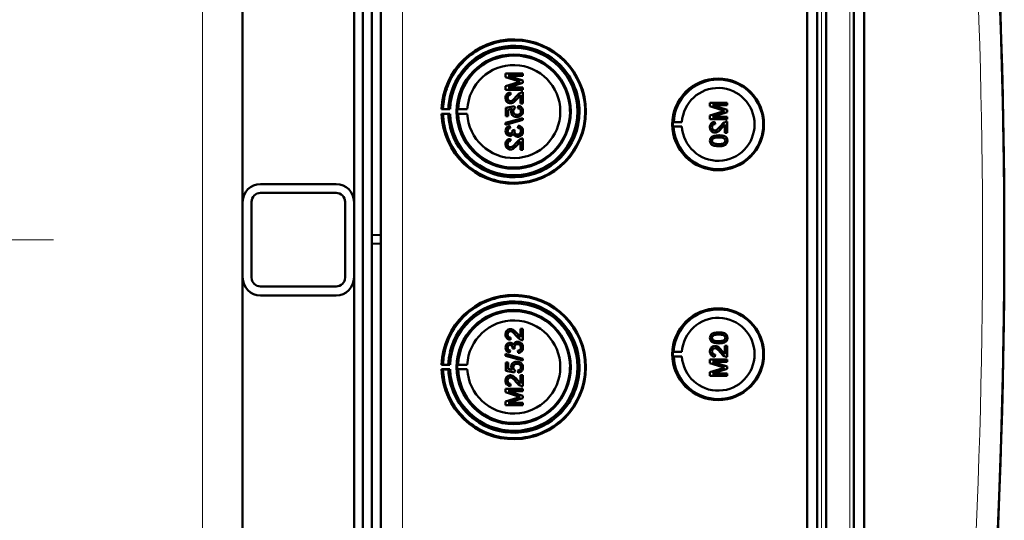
# Model space of a CAD drawing. Extents: x -1976 to 2357, y -1877 to 748.
# Tile 32 of 61: x 547 to 768, y -1452 to -1340. Entities that reach past the tile are written whole.
import ezdxf

# ---------------------------------------------------------------- set-up
doc = ezdxf.new("R2010")
doc.units = 0
doc.linetypes.add('DASHDOT', pattern=[18.5, 12, -3, 0.5, -3])

msp = doc.modelspace()

# ---------------------------------------------------------------- linework, layer by layer
at = {"color": 7, "lineweight": 50}
for p, q in [((627.57, -1562.72), (627.57, -1215.23)), ((723.27, -1562.99), (723.27, -1214.96)), ((725.57, -1214.94), (725.57, -1563)), ((727.57, -1214.94), (727.57, -1563)), ((733.81, -1563), (733.81, -1214.94)), ((736.1, -1562.98), (736.1, -1214.97)), ((727.56, -1229.94), (727.56, -1542.74)), ((625.57, -1242.29), (625.57, -1388.04)), ((621.57, -1380.57), (621.57, -1250.57)), ((596.57, -1380.51), (596.57, -1260.57)), ((623.57, -1512.16), (623.57, -1265.78)), ((659.45, -1351.73), (655.59, -1351.73)), ((655.59, -1352.55), (655.59, -1351.73)), ((655.59, -1352.55), (658.3, -1353.41)), ((659.45, -1353.3), (656.19, -1352.27)), ((659.45, -1353.3), (656.19, -1352.27)), ((656.19, -1352.27), (659.45, -1352.27)), ((659.45, -1351.73), (659.45, -1351.73)), ((659.45, -1351.73), (659.45, -1352.27)), ((659.45, -1351.73), (659.45, -1352.27)), ((659.45, -1352.27), (659.45, -1352.27)), ((658.25, -1353.77), (655.59, -1354.63)), ((655.59, -1355.44), (655.59, -1354.63)), ((656.19, -1354.89), (659.45, -1353.86)), ((656.19, -1354.89), (659.45, -1353.86)), ((659.45, -1354.89), (656.19, -1354.89)), ((659.45, -1353.3), (659.45, -1353.3)), ((659.45, -1353.3), (659.45, -1353.86)), ((659.45, -1353.3), (659.45, -1353.86)), ((659.45, -1353.86), (659.45, -1353.86)), ((659.45, -1354.89), (659.45, -1354.89)), ((659.45, -1354.89), (659.45, -1355.44)), ((659.45, -1354.89), (659.45, -1355.44)), ((655.59, -1355.44), (659.45, -1355.44)), ((656.68, -1356.03), (656.69, -1356.03)), ((656.73, -1356.52), (656.68, -1356.03)), ((656.74, -1356.52), (656.69, -1356.03)), ((656.73, -1356.52), (656.74, -1356.52)), ((658.25, -1357.38), (658.95, -1356.62)), ((658.95, -1358.5), (658.95, -1356.61)), ((659.45, -1355.44), (659.45, -1355.44)), ((659.45, -1355.98), (659.45, -1355.98)), ((659.45, -1355.98), (659.45, -1358.5)), ((659.45, -1355.98), (659.45, -1358.5)), ((657.62, -1359.09), (655.64, -1359.49)), ((656.04, -1357.25), (656.05, -1357.25)), ((656.66, -1358.45), (656.67, -1358.45)), ((657.62, -1359.09), (657.63, -1359.09)), ((657.67, -1359.58), (657.62, -1359.09)), ((657.68, -1359.58), (657.63, -1359.09)), ((658.24, -1357.38), (658.25, -1357.38)), ((658.41, -1359.04), (658.36, -1359.54)), ((658.41, -1359.04), (658.42, -1359.04)), ((658.95, -1358.5), (659.45, -1358.5)), ((659.45, -1358.5), (659.45, -1358.5)), ((705.34, -1358.31), (701.48, -1358.31)), ((701.48, -1359.13), (701.48, -1358.31)), ((701.48, -1359.13), (704.19, -1359.99)), ((705.34, -1359.88), (702.08, -1358.85)), ((705.34, -1359.88), (702.08, -1358.85)), ((702.08, -1358.85), (705.34, -1358.85)), ((705.34, -1358.31), (705.34, -1358.31)), ((705.34, -1358.31), (705.34, -1358.85)), ((705.34, -1358.31), (705.34, -1358.85)), ((705.34, -1358.85), (705.34, -1358.85)), ((641.54, -1359.75), (641.24, -1359.8)), ((641.24, -1359.8), (643.12, -1359.8)), ((641.54, -1360.85), (641.24, -1360.8)), ((641.24, -1360.8), (643.12, -1360.8)), ((642.74, -1359.77), (641.54, -1359.75)), ((642.74, -1360.83), (641.54, -1360.85)), ((643.12, -1359.8), (642.74, -1359.77)), ((643.12, -1360.8), (642.74, -1360.83)), ((644.94, -1359.77), (644.73, -1359.8)), ((644.73, -1359.8), (647.01, -1359.8)), ((644.94, -1360.83), (644.73, -1360.8)), ((644.73, -1360.8), (647.01, -1360.8)), ((647.01, -1359.8), (644.94, -1359.77)), ((647.01, -1360.8), (644.94, -1360.83)), ((655.64, -1361.31), (655.64, -1359.49)), ((655.64, -1361.31), (656.14, -1361.31)), ((656.14, -1359.89), (657.14, -1359.69)), ((656.14, -1359.89), (656.15, -1359.89)), ((656.14, -1359.89), (656.14, -1361.31)), ((656.14, -1361.31), (656.15, -1361.31)), ((656.15, -1359.89), (657.14, -1359.69)), ((656.15, -1359.89), (656.15, -1361.31)), ((657.32, -1360.24), (657.33, -1360.24)), ((657.67, -1359.58), (657.68, -1359.58)), ((658.12, -1361.51), (658.13, -1361.51)), ((659.03, -1361.22), (659.04, -1361.22)), ((659.49, -1360.24), (659.5, -1360.24)), ((704.14, -1360.35), (701.48, -1361.21)), ((701.48, -1362.02), (701.48, -1361.21)), ((702.08, -1361.47), (705.34, -1360.44)), ((702.08, -1361.47), (705.34, -1360.44)), ((705.34, -1361.47), (702.08, -1361.47)), ((705.34, -1359.88), (705.34, -1359.88)), ((705.34, -1359.88), (705.34, -1360.44)), ((705.34, -1359.88), (705.34, -1360.44)), ((705.34, -1360.44), (705.34, -1360.44)), ((705.34, -1361.47), (705.34, -1361.47)), ((705.34, -1361.47), (705.34, -1362.02)), ((705.34, -1361.47), (705.34, -1362.02)), ((659.45, -1361.76), (655.59, -1362.84)), ((655.59, -1363.25), (659.45, -1362.17)), ((655.59, -1363.25), (655.59, -1362.84)), ((655.59, -1363.25), (655.6, -1363.25)), ((655.6, -1363.25), (659.45, -1362.17)), ((656.58, -1363.54), (656.59, -1363.54)), ((656.63, -1364.03), (656.58, -1363.54)), ((656.64, -1364.03), (656.59, -1363.54)), ((658.41, -1363.49), (658.36, -1363.98)), ((658.41, -1363.49), (658.42, -1363.49)), ((659.45, -1361.76), (659.45, -1361.76)), ((659.45, -1361.76), (659.45, -1362.17)), ((659.45, -1361.76), (659.45, -1362.17)), ((659.45, -1362.17), (659.45, -1362.17)), ((693.14, -1362.68), (693.34, -1362.65)), ((693.14, -1362.68), (695.18, -1362.68)), ((693.14, -1363.68), (693.34, -1363.71)), ((693.14, -1363.68), (695.18, -1363.68)), ((693.34, -1362.65), (695.18, -1362.68)), ((693.34, -1363.71), (695.18, -1363.68)), ((701.48, -1362.02), (705.34, -1362.02)), ((701.93, -1363.83), (701.94, -1363.83)), ((702.57, -1362.61), (702.58, -1362.61)), ((702.62, -1363.1), (702.57, -1362.61)), ((702.63, -1363.1), (702.58, -1362.61)), ((702.62, -1363.1), (702.63, -1363.1)), ((704.13, -1363.96), (704.84, -1363.2)), ((704.84, -1365.08), (704.84, -1363.19)), ((705.34, -1362.02), (705.34, -1362.02)), ((705.34, -1362.56), (705.34, -1362.56)), ((705.34, -1362.56), (705.34, -1365.08)), ((705.34, -1362.56), (705.34, -1365.08)), ((656.04, -1364.68), (656.05, -1364.68)), ((656.57, -1365.76), (656.58, -1365.76)), ((656.63, -1364.03), (656.64, -1364.03)), ((657.62, -1364.42), (657.17, -1364.47)), ((657.17, -1364.47), (657.18, -1364.54)), ((657.57, -1364.74), (657.57, -1364.74)), ((657.62, -1364.42), (657.63, -1364.42)), ((658.29, -1365.96), (658.29, -1365.96)), ((659.49, -1364.69), (659.5, -1364.69)), ((702.55, -1365.03), (702.55, -1365.03)), ((703.44, -1365.62), (703.44, -1365.62)), ((704.13, -1363.96), (704.13, -1363.96)), ((704.84, -1365.08), (705.34, -1365.08)), ((705.01, -1366), (705.02, -1366)), ((705.34, -1365.08), (705.34, -1365.08)), ((656.04, -1367.62), (656.05, -1367.62)), ((656.68, -1366.4), (656.69, -1366.4)), ((656.73, -1366.89), (656.68, -1366.4)), ((656.74, -1366.89), (656.69, -1366.4)), ((656.73, -1366.89), (656.74, -1366.89)), ((658.24, -1367.75), (658.25, -1367.75)), ((658.25, -1367.75), (658.95, -1366.99)), ((658.95, -1368.87), (658.95, -1366.99)), ((659.45, -1366.35), (659.45, -1366.35)), ((659.45, -1366.35), (659.45, -1368.87)), ((659.45, -1366.35), (659.45, -1368.87)), ((701.93, -1366.85), (701.94, -1366.85)), ((702.19, -1366.34), (702.2, -1366.34)), ((703.44, -1368.09), (703.44, -1368.09)), ((705.38, -1366.86), (705.39, -1366.86)), ((656.66, -1368.82), (656.67, -1368.82)), ((658.95, -1368.87), (659.45, -1368.87)), ((659.45, -1368.87), (659.45, -1368.87)), ((600.57, -1376.57), (617.57, -1376.57)), ((600.57, -1378.57), (617.57, -1378.57)), ((596.57, -1380.57), (596.57, -1397.57)), ((598.57, -1380.57), (598.57, -1397.57)), ((619.57, -1397.57), (619.57, -1380.57)), ((621.57, -1397.57), (621.57, -1380.57)), ((625.57, -1388.04), (627.57, -1387.97)), ((625.57, -1388.04), (625.57, -1389.9)), ((625.57, -1389.9), (625.57, -1535.66)), ((625.57, -1389.9), (627.57, -1389.97)), ((596.57, -1397.64), (596.57, -1517.57)), ((621.57, -1527.57), (621.57, -1397.57)), ((617.57, -1399.57), (600.57, -1399.57)), ((617.57, -1401.57), (600.57, -1401.57)), ((656.66, -1409.13), (656.67, -1409.13)), ((658.24, -1410.19), (658.25, -1410.19)), ((658.25, -1410.19), (658.95, -1410.96)), ((658.95, -1409.08), (659.45, -1409.08)), ((658.95, -1410.96), (658.95, -1409.08)), ((659.45, -1409.08), (659.45, -1411.6)), ((659.45, -1409.08), (659.45, -1411.6)), ((659.45, -1409.08), (659.45, -1409.08)), ((703.44, -1409.86), (703.44, -1409.86)), ((656.04, -1410.32), (656.05, -1410.32)), ((656.57, -1412.19), (656.58, -1412.19)), ((656.73, -1411.05), (656.68, -1411.55)), ((656.68, -1411.55), (656.69, -1411.55)), ((656.74, -1411.05), (656.69, -1411.55)), ((656.73, -1411.05), (656.74, -1411.05)), ((658.29, -1411.99), (658.29, -1411.99)), ((659.45, -1411.6), (659.45, -1411.6)), ((701.93, -1411.1), (701.94, -1411.1)), ((702.19, -1411.61), (702.2, -1411.61)), ((703.44, -1412.33), (703.44, -1412.33)), ((705.01, -1411.95), (705.02, -1411.95)), ((705.38, -1411.09), (705.39, -1411.09)), ((655.59, -1414.69), (659.45, -1415.78)), ((655.59, -1415.1), (655.59, -1414.69)), ((655.59, -1414.69), (655.6, -1414.69)), ((655.6, -1414.69), (659.45, -1415.78)), ((656.04, -1413.27), (656.05, -1413.27)), ((656.63, -1413.92), (656.58, -1414.41)), ((656.58, -1414.41), (656.59, -1414.41)), ((656.64, -1413.92), (656.59, -1414.41)), ((656.63, -1413.92), (656.64, -1413.92)), ((657.17, -1413.48), (657.18, -1413.4)), ((657.62, -1413.53), (657.17, -1413.48)), ((657.57, -1413.21), (657.57, -1413.21)), ((657.62, -1413.53), (657.63, -1413.53)), ((658.41, -1414.46), (658.36, -1413.97)), ((658.41, -1414.46), (658.42, -1414.46)), ((659.49, -1413.26), (659.5, -1413.26)), ((693.14, -1414.27), (693.34, -1414.24)), ((693.14, -1414.27), (695.18, -1414.27)), ((693.34, -1414.24), (695.18, -1414.27)), ((701.93, -1414.11), (701.94, -1414.11)), ((702.55, -1412.92), (702.55, -1412.92)), ((704.13, -1413.99), (704.84, -1414.75)), ((704.13, -1413.99), (704.13, -1413.99)), ((704.84, -1412.87), (705.34, -1412.87)), ((704.84, -1414.75), (704.84, -1412.87)), ((705.34, -1412.87), (705.34, -1415.39)), ((705.34, -1412.87), (705.34, -1415.39)), ((705.34, -1412.87), (705.34, -1412.87)), ((659.45, -1416.19), (655.59, -1415.1)), ((655.64, -1416.63), (656.14, -1416.63)), ((655.64, -1418.46), (655.64, -1416.63)), ((656.14, -1416.63), (656.14, -1418.06)), ((656.14, -1416.63), (656.15, -1416.63)), ((656.15, -1416.63), (656.15, -1418.06)), ((658.12, -1416.44), (658.13, -1416.44)), ((659.03, -1416.73), (659.04, -1416.73)), ((659.45, -1415.78), (659.45, -1416.19)), ((659.45, -1415.78), (659.45, -1416.19)), ((659.45, -1415.78), (659.45, -1415.78)), ((659.45, -1416.19), (659.45, -1416.19)), ((693.14, -1415.27), (693.34, -1415.3)), ((693.14, -1415.27), (695.18, -1415.27)), ((693.34, -1415.3), (695.18, -1415.27)), ((701.48, -1415.93), (705.34, -1415.93)), ((701.48, -1416.74), (701.48, -1415.93)), ((704.14, -1417.59), (701.48, -1416.74)), ((702.08, -1416.47), (705.34, -1417.5)), ((702.08, -1416.47), (705.34, -1417.5)), ((705.34, -1416.47), (702.08, -1416.47)), ((702.62, -1414.84), (702.57, -1415.34)), ((702.57, -1415.34), (702.58, -1415.34)), ((702.63, -1414.84), (702.58, -1415.34)), ((702.62, -1414.84), (702.63, -1414.84)), ((705.34, -1415.39), (705.34, -1415.39)), ((705.34, -1415.93), (705.34, -1416.47)), ((705.34, -1415.93), (705.34, -1416.47)), ((705.34, -1415.93), (705.34, -1415.93)), ((705.34, -1416.47), (705.34, -1416.47)), ((641.54, -1417.1), (641.24, -1417.15)), ((641.24, -1417.15), (643.12, -1417.15)), ((641.54, -1418.19), (641.24, -1418.15)), ((641.24, -1418.15), (643.12, -1418.15)), ((642.74, -1417.12), (641.54, -1417.1)), ((642.74, -1418.17), (641.54, -1418.19)), ((643.12, -1417.15), (642.74, -1417.12)), ((643.12, -1418.15), (642.74, -1418.17)), ((644.94, -1417.11), (644.73, -1417.15)), ((644.73, -1417.15), (647.01, -1417.15)), ((644.94, -1418.18), (644.73, -1418.15)), ((644.73, -1418.15), (647.01, -1418.15)), ((647.01, -1417.15), (644.94, -1417.11)), ((647.01, -1418.15), (644.94, -1418.18)), ((657.62, -1418.86), (655.64, -1418.46)), ((656.14, -1418.06), (657.14, -1418.25)), ((656.14, -1418.06), (656.15, -1418.06)), ((656.15, -1418.06), (657.14, -1418.25)), ((657.32, -1417.7), (657.33, -1417.7)), ((657.67, -1418.36), (657.62, -1418.86)), ((657.62, -1418.86), (657.63, -1418.86)), ((657.68, -1418.36), (657.63, -1418.86)), ((657.67, -1418.36), (657.68, -1418.36)), ((658.41, -1418.91), (658.36, -1418.41)), ((658.41, -1418.91), (658.42, -1418.91)), ((659.49, -1417.71), (659.5, -1417.71)), ((701.48, -1418.82), (704.19, -1417.96)), ((701.48, -1419.64), (701.48, -1418.82)), ((705.34, -1418.07), (702.08, -1419.09)), ((705.34, -1418.07), (702.08, -1419.09)), ((702.08, -1419.09), (705.34, -1419.09)), ((705.34, -1417.5), (705.34, -1418.07)), ((705.34, -1417.5), (705.34, -1418.07)), ((705.34, -1417.5), (705.34, -1417.5)), ((705.34, -1418.07), (705.34, -1418.07)), ((705.34, -1419.09), (705.34, -1419.64)), ((705.34, -1419.09), (705.34, -1419.64)), ((705.34, -1419.09), (705.34, -1419.09)), ((656.04, -1420.69), (656.05, -1420.69)), ((656.66, -1419.5), (656.67, -1419.5)), ((658.24, -1420.57), (658.25, -1420.57)), ((658.25, -1420.57), (658.95, -1421.33)), ((658.95, -1421.33), (658.95, -1419.45)), ((658.95, -1419.45), (659.45, -1419.45)), ((659.45, -1419.45), (659.45, -1421.97)), ((659.45, -1419.45), (659.45, -1421.97)), ((659.45, -1419.45), (659.45, -1419.45)), ((705.34, -1419.64), (701.48, -1419.64)), ((705.34, -1419.64), (705.34, -1419.64)), ((655.59, -1422.51), (659.45, -1422.51)), ((655.59, -1423.32), (655.59, -1422.51)), ((658.25, -1424.17), (655.59, -1423.32)), ((656.19, -1423.05), (659.45, -1424.08)), ((656.19, -1423.05), (659.45, -1424.08)), ((659.45, -1423.05), (656.19, -1423.05)), ((656.73, -1421.42), (656.68, -1421.92)), ((656.68, -1421.92), (656.69, -1421.92)), ((656.74, -1421.42), (656.69, -1421.92)), ((656.73, -1421.42), (656.74, -1421.42)), ((659.45, -1421.97), (659.45, -1421.97)), ((659.45, -1422.51), (659.45, -1423.05)), ((659.45, -1422.51), (659.45, -1423.05)), ((659.45, -1422.51), (659.45, -1422.51)), ((659.45, -1423.05), (659.45, -1423.05)), ((655.59, -1425.4), (658.3, -1424.54)), ((655.59, -1426.22), (655.59, -1425.4)), ((659.45, -1424.65), (656.19, -1425.67)), ((659.45, -1424.65), (656.19, -1425.67)), ((656.19, -1425.67), (659.45, -1425.67)), ((659.45, -1424.08), (659.45, -1424.65)), ((659.45, -1424.08), (659.45, -1424.65)), ((659.45, -1424.08), (659.45, -1424.08)), ((659.45, -1424.65), (659.45, -1424.65)), ((659.45, -1425.67), (659.45, -1426.22)), ((659.45, -1425.67), (659.45, -1426.22)), ((659.45, -1425.67), (659.45, -1425.67)), ((659.45, -1426.22), (655.59, -1426.22)), ((659.45, -1426.22), (659.45, -1426.22))]:
    msp.add_line(p, q, dxfattribs=at)
at = {"color": 7, "lineweight": 18}
for p, q in [((632.43, -1562.72), (632.43, -1215.23)), ((726.53, -1214.94), (726.53, -1563)), ((732.85, -1563), (732.85, -1214.94)), ((587.57, -1389.07), (587.57, -1260.57)), ((587.57, -1389.07), (587.57, -1517.57))]:
    msp.add_line(p, q, dxfattribs=at)
at = {"color": 7, "linetype": 'DASHDOT', "lineweight": 18}
msp.add_line((554.11, -1389.07), (239.02, -1389.07), dxfattribs=at)
at = {"color": 7, "lineweight": 50}
for points in [[(656.68, -1356.03), (656.32, -1356.1), (656, -1356.28), (655.86, -1356.41), (655.68, -1356.73), (655.6, -1357.09), (655.59, -1357.26)], [(656.04, -1357.25), (656.1, -1356.92), (656.22, -1356.73), (656.4, -1356.59), (656.62, -1356.53), (656.73, -1356.52)], [(656.05, -1357.25), (656.07, -1357.03), (656.13, -1356.86), (656.3, -1356.66), (656.55, -1356.54), (656.74, -1356.52)], [(658.01, -1356.92), (657.42, -1357.56), (657.29, -1357.68), (657, -1357.87), (656.66, -1357.95)], [(659.1, -1356.03), (658.84, -1356.15), (658.49, -1356.39), (658.01, -1356.92)], [(658.24, -1357.38), (658.64, -1356.9), (658.95, -1356.61)], [(655.59, -1357.26), (655.63, -1357.62), (655.76, -1357.95), (655.93, -1358.16), (656.15, -1358.32), (656.49, -1358.44), (656.66, -1358.45)], [(656.66, -1357.95), (656.46, -1357.92), (656.27, -1357.81), (656.14, -1357.65), (656.06, -1357.46), (656.04, -1357.25)], [(656.67, -1357.95), (656.47, -1357.92), (656.32, -1357.84), (656.18, -1357.71), (656.1, -1357.56), (656.05, -1357.25)], [(656.66, -1358.45), (656.85, -1358.43), (657.23, -1358.31), (657.56, -1358.09), (657.85, -1357.82), (658.24, -1357.38)], [(656.67, -1358.45), (656.95, -1358.41), (657.29, -1358.28), (657.55, -1358.1), (657.96, -1357.7), (658.25, -1357.38)], [(659.49, -1360.24), (659.49, -1360.06), (659.39, -1359.71), (659.31, -1359.55), (659.07, -1359.29), (658.75, -1359.12), (658.41, -1359.04)], [(659.5, -1360.24), (659.46, -1359.88), (659.31, -1359.54), (659.04, -1359.26), (658.81, -1359.14), (658.42, -1359.04)], [(657.14, -1359.69), (656.98, -1359.95), (656.89, -1360.23), (656.88, -1360.38)], [(656.88, -1360.38), (656.94, -1360.75), (657.13, -1361.08), (657.41, -1361.32), (657.76, -1361.47), (658.12, -1361.51)], [(657.32, -1360.24), (657.37, -1359.94), (657.49, -1359.74), (657.67, -1359.58)], [(658.15, -1361.02), (657.9, -1360.99), (657.77, -1360.96), (657.55, -1360.83), (657.46, -1360.73), (657.35, -1360.49), (657.32, -1360.24)], [(657.33, -1360.24), (657.34, -1360.09), (657.46, -1359.8), (657.68, -1359.58)], [(658.12, -1361.51), (658.41, -1361.49), (658.78, -1361.37), (659.03, -1361.22)], [(658.13, -1361.51), (658.33, -1361.5), (658.7, -1361.41), (659.04, -1361.22)], [(659.05, -1360.24), (659.01, -1360.51), (658.88, -1360.74), (658.78, -1360.83), (658.54, -1360.96), (658.28, -1361.01), (658.15, -1361.02)], [(658.36, -1359.54), (658.57, -1359.59), (658.77, -1359.68), (658.86, -1359.75), (659.02, -1360.03), (659.05, -1360.24)], [(659.03, -1361.22), (659.27, -1360.98), (659.38, -1360.78), (659.46, -1360.57), (659.49, -1360.24)], [(659.04, -1361.22), (659.2, -1361.07), (659.34, -1360.89), (659.43, -1360.68), (659.49, -1360.46), (659.5, -1360.24)], [(656.58, -1363.54), (656.27, -1363.63), (655.98, -1363.79), (655.76, -1364.04), (655.63, -1364.34), (655.59, -1364.66)], [(659.49, -1364.69), (659.45, -1364.33), (659.3, -1364), (659.06, -1363.74), (658.91, -1363.64), (658.58, -1363.51), (658.41, -1363.49)], [(659.5, -1364.69), (659.46, -1364.34), (659.37, -1364.11), (659.23, -1363.89), (658.96, -1363.66), (658.62, -1363.52), (658.42, -1363.49)], [(702.57, -1362.61), (702.21, -1362.68), (701.89, -1362.86), (701.75, -1362.99), (701.57, -1363.31), (701.49, -1363.67), (701.48, -1363.84)], [(701.48, -1363.84), (701.52, -1364.2), (701.65, -1364.53), (701.82, -1364.74), (702.04, -1364.9), (702.38, -1365.02), (702.55, -1365.03)], [(701.93, -1363.83), (701.99, -1363.5), (702.11, -1363.31), (702.29, -1363.17), (702.51, -1363.11), (702.62, -1363.1)], [(702.55, -1364.53), (702.34, -1364.5), (702.16, -1364.39), (702.03, -1364.23), (701.95, -1364.04), (701.93, -1363.83)], [(701.94, -1363.83), (701.96, -1363.61), (702.02, -1363.44), (702.19, -1363.24), (702.44, -1363.12), (702.63, -1363.1)], [(702.56, -1364.53), (702.36, -1364.5), (702.21, -1364.42), (702.07, -1364.29), (701.99, -1364.14), (701.94, -1363.83)], [(703.89, -1363.5), (703.31, -1364.14), (703.18, -1364.26), (702.89, -1364.45), (702.55, -1364.53)], [(704.99, -1362.61), (704.73, -1362.73), (704.38, -1362.97), (703.89, -1363.5)], [(704.13, -1363.96), (704.53, -1363.48), (704.84, -1363.19)], [(655.59, -1364.66), (655.64, -1364.99), (655.76, -1365.29), (655.97, -1365.54), (656.26, -1365.7), (656.57, -1365.76)], [(656.04, -1364.68), (656.06, -1364.49), (656.2, -1364.23), (656.36, -1364.12), (656.63, -1364.03)], [(656.59, -1365.26), (656.41, -1365.24), (656.25, -1365.15), (656.09, -1364.94), (656.04, -1364.68)], [(656.05, -1364.68), (656.07, -1364.49), (656.14, -1364.32), (656.27, -1364.18), (656.43, -1364.09), (656.64, -1364.03)], [(656.6, -1365.26), (656.42, -1365.24), (656.21, -1365.1), (656.08, -1364.89), (656.05, -1364.68)], [(656.57, -1365.76), (656.77, -1365.74), (656.95, -1365.67), (657.11, -1365.55), (657.29, -1365.32), (657.34, -1365.23)], [(656.58, -1365.76), (656.77, -1365.74), (656.96, -1365.67), (657.12, -1365.55), (657.25, -1365.4), (657.34, -1365.24)], [(657.18, -1364.54), (657.16, -1364.75), (657.04, -1365.04), (656.89, -1365.19), (656.79, -1365.23), (656.59, -1365.26)], [(657.34, -1365.23), (657.43, -1365.48), (657.58, -1365.69), (657.79, -1365.84), (658.03, -1365.93), (658.29, -1365.96)], [(658.28, -1365.46), (658.06, -1365.43), (657.85, -1365.33), (657.77, -1365.26), (657.63, -1365.07), (657.57, -1364.85), (657.57, -1364.74)], [(658.29, -1365.46), (658.06, -1365.43), (657.89, -1365.35), (657.69, -1365.16), (657.59, -1364.88), (657.57, -1364.74)], [(659.05, -1364.7), (659.04, -1364.82), (658.98, -1365.06), (658.83, -1365.25), (658.63, -1365.39), (658.4, -1365.46), (658.28, -1365.46)], [(658.29, -1365.96), (658.48, -1365.94), (658.85, -1365.82), (659.16, -1365.58), (659.38, -1365.25), (659.48, -1364.87), (659.49, -1364.69)], [(658.29, -1365.96), (658.68, -1365.9), (658.91, -1365.79), (659.12, -1365.63), (659.29, -1365.43), (659.45, -1365.07), (659.5, -1364.69)], [(658.36, -1363.98), (658.57, -1364.04), (658.77, -1364.14), (658.99, -1364.38), (659.05, -1364.7)], [(703.44, -1365.62), (702.91, -1365.65), (702.4, -1365.74), (702.03, -1365.89), (701.92, -1365.96), (701.73, -1366.13), (701.58, -1366.35), (701.51, -1366.61), (701.48, -1366.86)], [(702.55, -1365.03), (702.84, -1364.99), (703.18, -1364.86), (703.44, -1364.68), (703.85, -1364.28), (704.13, -1363.96)], [(702.55, -1365.03), (702.74, -1365.01), (703.12, -1364.89), (703.45, -1364.67), (703.74, -1364.4), (704.13, -1363.96)], [(705.01, -1366), (704.73, -1365.83), (704.25, -1365.69), (703.6, -1365.62), (703.44, -1365.62)], [(705.02, -1366), (704.59, -1365.78), (704.11, -1365.66), (703.44, -1365.62)], [(705.38, -1366.86), (705.33, -1366.47), (705.21, -1366.21), (705.01, -1366)], [(705.39, -1366.86), (705.34, -1366.47), (705.16, -1366.13), (705.02, -1366)], [(656.68, -1366.4), (656.32, -1366.48), (656, -1366.65), (655.86, -1366.78), (655.68, -1367.1), (655.6, -1367.46), (655.59, -1367.64)], [(655.59, -1367.64), (655.63, -1367.99), (655.76, -1368.32), (655.93, -1368.53), (656.15, -1368.7), (656.49, -1368.81), (656.66, -1368.82)], [(656.04, -1367.62), (656.1, -1367.29), (656.22, -1367.1), (656.4, -1366.96), (656.62, -1366.9), (656.73, -1366.89)], [(656.66, -1368.33), (656.46, -1368.29), (656.27, -1368.19), (656.14, -1368.02), (656.06, -1367.83), (656.04, -1367.62)], [(656.05, -1367.62), (656.07, -1367.4), (656.13, -1367.23), (656.3, -1367.03), (656.55, -1366.92), (656.74, -1366.89)], [(656.67, -1368.33), (656.47, -1368.29), (656.32, -1368.21), (656.18, -1368.08), (656.1, -1367.93), (656.05, -1367.62)], [(658.01, -1367.29), (657.42, -1367.93), (657.29, -1368.05), (657, -1368.24), (656.66, -1368.33)], [(656.66, -1368.82), (656.85, -1368.8), (657.23, -1368.68), (657.56, -1368.46), (657.85, -1368.19), (658.24, -1367.75)], [(656.67, -1368.82), (656.95, -1368.79), (657.29, -1368.65), (657.55, -1368.47), (657.96, -1368.07), (658.25, -1367.75)], [(659.1, -1366.4), (658.84, -1366.52), (658.49, -1366.77), (658.01, -1367.29)], [(658.24, -1367.75), (658.64, -1367.27), (658.95, -1366.99)], [(701.48, -1366.86), (701.51, -1367.12), (701.59, -1367.37), (701.73, -1367.59), (701.93, -1367.76), (702.09, -1367.85), (702.42, -1367.97), (702.93, -1368.07), (703.44, -1368.09)], [(701.93, -1366.85), (701.94, -1366.73), (702.03, -1366.51), (702.19, -1366.34)], [(703.43, -1367.6), (703.06, -1367.59), (702.75, -1367.56), (702.47, -1367.5), (702.33, -1367.45), (702.08, -1367.25), (701.94, -1367), (701.93, -1366.85)], [(701.94, -1366.85), (701.96, -1366.67), (702.11, -1366.42), (702.2, -1366.34)], [(703.44, -1367.6), (702.88, -1367.57), (702.51, -1367.51), (702.33, -1367.44), (702.17, -1367.34), (702.04, -1367.2), (701.94, -1366.94), (701.94, -1366.85)], [(702.19, -1366.34), (702.54, -1366.2), (702.91, -1366.14), (703.43, -1366.12)], [(702.2, -1366.34), (702.6, -1366.19), (702.93, -1366.14), (703.44, -1366.12)], [(703.43, -1366.12), (704.09, -1366.15), (704.36, -1366.2), (704.5, -1366.25), (704.77, -1366.43), (704.91, -1366.67), (704.94, -1366.86)], [(704.94, -1366.86), (704.91, -1367.04), (704.77, -1367.27), (704.52, -1367.45), (704.31, -1367.52), (703.99, -1367.57), (703.43, -1367.6)], [(703.44, -1368.09), (703.94, -1368.07), (704.12, -1368.05), (704.61, -1367.93), (704.96, -1367.75), (705.21, -1367.5), (705.36, -1367.16), (705.39, -1366.86)], [(703.44, -1368.09), (703.96, -1368.07), (704.47, -1367.97), (704.72, -1367.88), (704.95, -1367.75), (705.14, -1367.58), (705.29, -1367.36), (705.36, -1367.1), (705.38, -1366.86)], [(655.59, -1410.31), (655.63, -1409.96), (655.76, -1409.62), (655.93, -1409.41), (656.15, -1409.25), (656.49, -1409.14), (656.66, -1409.13)], [(656.66, -1409.62), (656.46, -1409.65), (656.27, -1409.76), (656.14, -1409.92), (656.06, -1410.12), (656.04, -1410.32)], [(656.67, -1409.62), (656.47, -1409.65), (656.32, -1409.73), (656.18, -1409.87), (656.1, -1410.02), (656.05, -1410.32)], [(656.66, -1409.13), (656.85, -1409.14), (657.23, -1409.27), (657.56, -1409.49), (657.85, -1409.76), (658.24, -1410.19)], [(658.01, -1410.66), (657.42, -1410.02), (657.29, -1409.9), (657, -1409.7), (656.66, -1409.62)], [(656.67, -1409.13), (656.95, -1409.16), (657.29, -1409.3), (657.55, -1409.48), (657.96, -1409.87), (658.25, -1410.19)], [(658.24, -1410.19), (658.64, -1410.68), (658.95, -1410.96)], [(701.48, -1411.09), (701.51, -1410.83), (701.59, -1410.58), (701.73, -1410.36), (701.93, -1410.18), (702.09, -1410.1), (702.42, -1409.97), (702.93, -1409.88), (703.44, -1409.86)], [(703.44, -1409.86), (703.94, -1409.88), (704.12, -1409.9), (704.61, -1410.02), (704.96, -1410.2), (705.21, -1410.45), (705.36, -1410.78), (705.39, -1411.09)], [(703.44, -1409.86), (703.96, -1409.88), (704.47, -1409.97), (704.72, -1410.06), (704.95, -1410.19), (705.14, -1410.37), (705.29, -1410.59), (705.36, -1410.84), (705.38, -1411.09)], [(656.68, -1411.55), (656.32, -1411.47), (656, -1411.3), (655.86, -1411.17), (655.68, -1410.85), (655.6, -1410.49), (655.59, -1410.31)], [(655.59, -1413.28), (655.64, -1412.96), (655.76, -1412.66), (655.97, -1412.41), (656.26, -1412.24), (656.57, -1412.19)], [(656.04, -1410.32), (656.1, -1410.66), (656.22, -1410.85), (656.4, -1410.98), (656.62, -1411.05), (656.73, -1411.05)], [(656.05, -1410.32), (656.07, -1410.54), (656.13, -1410.71), (656.3, -1410.92), (656.55, -1411.03), (656.74, -1411.05)], [(656.57, -1412.19), (656.77, -1412.21), (656.95, -1412.28), (657.11, -1412.4), (657.29, -1412.63), (657.34, -1412.71)], [(656.58, -1412.19), (656.77, -1412.21), (656.96, -1412.28), (657.12, -1412.39), (657.25, -1412.54), (657.34, -1412.7)], [(657.34, -1412.71), (657.43, -1412.47), (657.58, -1412.26), (657.79, -1412.1), (658.03, -1412.02), (658.29, -1411.99)], [(658.29, -1412.48), (658.06, -1412.52), (657.89, -1412.6), (657.69, -1412.79), (657.59, -1413.06), (657.57, -1413.21)], [(658.28, -1412.48), (658.06, -1412.52), (657.85, -1412.62), (657.77, -1412.69), (657.63, -1412.88), (657.57, -1413.1), (657.57, -1413.21)], [(659.1, -1411.54), (658.84, -1411.43), (658.49, -1411.18), (658.01, -1410.66)], [(659.05, -1413.24), (659.04, -1413.12), (658.98, -1412.89), (658.83, -1412.69), (658.63, -1412.56), (658.4, -1412.49), (658.28, -1412.48)], [(658.29, -1411.99), (658.68, -1412.05), (658.91, -1412.16), (659.12, -1412.32), (659.29, -1412.51), (659.45, -1412.87), (659.5, -1413.26)], [(658.29, -1411.99), (658.48, -1412), (658.85, -1412.13), (659.16, -1412.37), (659.38, -1412.7), (659.48, -1413.08), (659.49, -1413.26)], [(703.44, -1412.33), (702.91, -1412.3), (702.4, -1412.21), (702.03, -1412.06), (701.92, -1411.99), (701.73, -1411.81), (701.58, -1411.59), (701.51, -1411.34), (701.48, -1411.09)], [(703.43, -1410.35), (703.06, -1410.36), (702.75, -1410.39), (702.47, -1410.45), (702.33, -1410.5), (702.08, -1410.69), (701.94, -1410.95), (701.93, -1411.1)], [(701.93, -1411.1), (701.94, -1411.22), (702.03, -1411.44), (702.19, -1411.61)], [(703.44, -1410.35), (702.88, -1410.38), (702.51, -1410.44), (702.33, -1410.5), (702.17, -1410.61), (702.04, -1410.75), (701.94, -1411.01), (701.94, -1411.1)], [(701.94, -1411.1), (701.96, -1411.27), (702.11, -1411.53), (702.2, -1411.61)], [(702.19, -1411.61), (702.54, -1411.75), (702.91, -1411.81), (703.43, -1411.83)], [(702.2, -1411.61), (702.6, -1411.76), (702.93, -1411.81), (703.44, -1411.83)], [(704.94, -1411.09), (704.91, -1410.91), (704.77, -1410.67), (704.52, -1410.49), (704.31, -1410.43), (703.99, -1410.38), (703.43, -1410.35)], [(703.43, -1411.83), (704.09, -1411.8), (704.36, -1411.74), (704.5, -1411.7), (704.77, -1411.52), (704.91, -1411.28), (704.94, -1411.09)], [(705.02, -1411.95), (704.59, -1412.17), (704.11, -1412.28), (703.44, -1412.33)], [(705.01, -1411.95), (704.73, -1412.11), (704.25, -1412.26), (703.6, -1412.32), (703.44, -1412.33)], [(705.38, -1411.09), (705.33, -1411.47), (705.21, -1411.74), (705.01, -1411.95)], [(705.39, -1411.09), (705.34, -1411.47), (705.16, -1411.82), (705.02, -1411.95)], [(656.58, -1414.41), (656.27, -1414.32), (655.98, -1414.15), (655.76, -1413.91), (655.63, -1413.6), (655.59, -1413.28)], [(656.59, -1412.68), (656.41, -1412.71), (656.25, -1412.79), (656.09, -1413.01), (656.04, -1413.27)], [(656.04, -1413.27), (656.06, -1413.46), (656.2, -1413.71), (656.36, -1413.83), (656.63, -1413.92)], [(656.6, -1412.68), (656.42, -1412.71), (656.21, -1412.84), (656.08, -1413.05), (656.05, -1413.27)], [(656.05, -1413.27), (656.07, -1413.46), (656.14, -1413.63), (656.27, -1413.77), (656.43, -1413.86), (656.64, -1413.92)], [(657.18, -1413.4), (657.16, -1413.2), (657.04, -1412.91), (656.89, -1412.76), (656.79, -1412.71), (656.59, -1412.68)], [(658.36, -1413.97), (658.57, -1413.91), (658.77, -1413.81), (658.99, -1413.56), (659.05, -1413.24)], [(659.49, -1413.26), (659.45, -1413.62), (659.3, -1413.94), (659.06, -1414.21), (658.91, -1414.31), (658.58, -1414.43), (658.41, -1414.46)], [(659.5, -1413.26), (659.46, -1413.61), (659.37, -1413.84), (659.23, -1414.05), (658.96, -1414.28), (658.62, -1414.43), (658.42, -1414.46)], [(701.48, -1414.1), (701.52, -1413.75), (701.65, -1413.42), (701.82, -1413.21), (702.04, -1413.04), (702.38, -1412.93), (702.55, -1412.92)], [(702.57, -1415.34), (702.21, -1415.26), (701.89, -1415.09), (701.75, -1414.96), (701.57, -1414.64), (701.49, -1414.28), (701.48, -1414.1)], [(702.55, -1413.41), (702.34, -1413.45), (702.16, -1413.55), (702.03, -1413.71), (701.95, -1413.91), (701.93, -1414.11)], [(701.93, -1414.11), (701.99, -1414.45), (702.11, -1414.64), (702.29, -1414.78), (702.51, -1414.84), (702.62, -1414.84)], [(702.56, -1413.41), (702.36, -1413.45), (702.21, -1413.53), (702.07, -1413.66), (701.99, -1413.81), (701.94, -1414.11)], [(701.94, -1414.11), (701.96, -1414.34), (702.02, -1414.51), (702.19, -1414.71), (702.44, -1414.82), (702.63, -1414.84)], [(702.55, -1412.92), (702.84, -1412.95), (703.18, -1413.09), (703.44, -1413.27), (703.85, -1413.67), (704.13, -1413.99)], [(702.55, -1412.92), (702.74, -1412.93), (703.12, -1413.06), (703.45, -1413.28), (703.74, -1413.55), (704.13, -1413.99)], [(703.89, -1414.45), (703.31, -1413.81), (703.18, -1413.69), (702.89, -1413.49), (702.55, -1413.41)], [(704.99, -1415.34), (704.73, -1415.22), (704.38, -1414.97), (703.89, -1414.45)], [(704.13, -1413.99), (704.53, -1414.47), (704.84, -1414.75)], [(656.88, -1417.57), (656.94, -1417.2), (657.13, -1416.87), (657.41, -1416.62), (657.76, -1416.48), (658.12, -1416.44)], [(658.12, -1416.44), (658.41, -1416.46), (658.78, -1416.58), (659.03, -1416.73)], [(658.13, -1416.44), (658.33, -1416.45), (658.7, -1416.54), (659.04, -1416.73)], [(659.03, -1416.73), (659.27, -1416.97), (659.38, -1417.16), (659.46, -1417.38), (659.49, -1417.71)], [(659.04, -1416.73), (659.2, -1416.88), (659.34, -1417.06), (659.43, -1417.27), (659.49, -1417.49), (659.5, -1417.71)], [(657.14, -1418.25), (656.98, -1418), (656.89, -1417.72), (656.88, -1417.57)], [(658.15, -1416.93), (657.9, -1416.96), (657.77, -1416.99), (657.55, -1417.12), (657.46, -1417.22), (657.35, -1417.45), (657.32, -1417.7)], [(657.32, -1417.7), (657.37, -1418.01), (657.49, -1418.21), (657.67, -1418.36)], [(658.16, -1416.93), (657.91, -1416.96), (657.65, -1417.06), (657.44, -1417.26), (657.36, -1417.45), (657.33, -1417.7)], [(657.33, -1417.7), (657.34, -1417.86), (657.46, -1418.15), (657.68, -1418.36)], [(659.05, -1417.71), (659.01, -1417.44), (658.88, -1417.21), (658.78, -1417.12), (658.54, -1416.99), (658.28, -1416.94), (658.15, -1416.93)], [(658.36, -1418.41), (658.57, -1418.36), (658.77, -1418.27), (658.86, -1418.2), (659.02, -1417.92), (659.05, -1417.71)], [(659.49, -1417.71), (659.49, -1417.89), (659.39, -1418.23), (659.31, -1418.39), (659.07, -1418.66), (658.75, -1418.83), (658.41, -1418.91)], [(659.5, -1417.71), (659.46, -1418.06), (659.31, -1418.41), (659.04, -1418.69), (658.81, -1418.81), (658.42, -1418.91)], [(655.59, -1420.68), (655.63, -1420.33), (655.76, -1420), (655.93, -1419.79), (656.15, -1419.62), (656.49, -1419.51), (656.66, -1419.5)], [(656.68, -1421.92), (656.32, -1421.84), (656, -1421.67), (655.86, -1421.54), (655.68, -1421.22), (655.6, -1420.86), (655.59, -1420.68)], [(656.66, -1419.99), (656.46, -1420.03), (656.27, -1420.13), (656.14, -1420.29), (656.06, -1420.49), (656.04, -1420.69)], [(656.04, -1420.69), (656.1, -1421.03), (656.22, -1421.22), (656.4, -1421.36), (656.62, -1421.42), (656.73, -1421.42)], [(656.67, -1419.99), (656.47, -1420.03), (656.32, -1420.11), (656.18, -1420.24), (656.1, -1420.39), (656.05, -1420.69)], [(656.05, -1420.69), (656.07, -1420.92), (656.13, -1421.09), (656.3, -1421.29), (656.55, -1421.4), (656.74, -1421.42)], [(656.66, -1419.5), (656.85, -1419.51), (657.23, -1419.64), (657.56, -1419.86), (657.85, -1420.13), (658.24, -1420.57)], [(658.01, -1421.03), (657.42, -1420.39), (657.29, -1420.27), (657, -1420.07), (656.66, -1419.99)], [(656.67, -1419.5), (656.95, -1419.53), (657.29, -1419.67), (657.55, -1419.85), (657.96, -1420.25), (658.25, -1420.57)], [(659.1, -1421.92), (658.84, -1421.8), (658.49, -1421.55), (658.01, -1421.03)], [(658.24, -1420.57), (658.64, -1421.05), (658.95, -1421.33)]]:
    msp.add_lwpolyline(points, dxfattribs=at)
for centre, radius, start, end in [((-699.21, -1388.97), 1466.77, 351.97557, 8.02443), ((-699.21, -1388.97), 1466.77, 353.02402, 6.97598), ((657.5, -1360.29), 15.96, 83.4365, 122.3836), ((657.47, -1360.29), 14.73, 44.4655, 122.3234), ((657.49, -1360.29), 15.96, 44.4909, 83.4341), ((657.5, -1360.3), 15.97, 122.3846, 161.3177), ((657.48, -1360.3), 14.74, 122.3251, 177.9537), ((657.5, -1360.29), 12.56, 44.3738, 122.063), ((657.51, -1360.3), 12.57, 122.0669, 177.5759), ((657.44, -1360.3), 10.44, 359.978, 177.2781), ((657.46, -1360.3), 14.74, 359.9979, 44.4686), ((657.49, -1360.3), 15.97, 359.9981, 44.4905), ((657.49, -1360.3), 12.57, 359.9982, 44.376), ((666.87, -1380.52), 28.1, 106.5505, 107.8561), ((667.97, -1322.97), 31.94, 252.3749, 253.4362), ((703.39, -1363.18), 10.06, 110.5864, 176.9929), ((703.38, -1363.17), 10.06, 33.1491, 110.5769), ((659.42, -1356.95), 0.972, 88.2771, 108.7969), ((703.38, -1363.18), 10.07, 315.7681, 33.1576), ((657.5, -1360.31), 12.57, 182.4081, 0.0212), ((657.47, -1360.3), 14.74, 271.0873, 0.0105), ((657.49, -1360.3), 15.97, 271.0418, 0.0107), ((712.76, -1387.1), 28.1, 106.5505, 107.8561), ((713.86, -1329.55), 31.94, 252.3749, 253.4362), ((657.47, -1360.31), 14.74, 193.2314, 271.0695), ((703.39, -1363.18), 10.07, 183.0092, 238.3346), ((705.31, -1363.53), 0.972, 88.2771, 108.7969), ((657.5, -1360.3), 15.97, 193.1532, 232.0836), ((658.81, -1364.78), 1.24, 162.9877, 177.9725), ((658.81, -1364.78), 1.24, 162.9669, 178.0009), ((659.42, -1367.32), 0.972, 88.2771, 108.7969), ((703.38, -1363.18), 10.06, 238.3386, 315.7704), ((657.5, -1360.31), 15.96, 232.0841, 271.0298), ((600.57, -1380.57), 4, 90, 180), ((617.57, -1380.57), 4, 0, 90), ((600.57, -1380.57), 2, 90, 180), ((617.57, -1380.57), 2, 0, 90), ((600.57, -1397.57), 4, 180, 270), ((600.57, -1397.57), 2, 180, 270), ((617.57, -1397.57), 2, 270, 0), ((617.57, -1397.57), 4, 270, 360), ((657.47, -1417.64), 14.74, 88.9305, 166.7686), ((657.5, -1417.64), 15.96, 88.9702, 127.9159), ((657.47, -1417.64), 14.74, 359.9895, 88.9127), ((657.49, -1417.64), 15.97, 359.9893, 88.9582), ((657.5, -1417.64), 15.97, 127.9164, 166.8468), ((657.5, -1417.64), 12.57, 359.9788, 177.5919), ((703.38, -1414.76), 10.06, 44.2296, 121.6614), ((703.39, -1414.77), 10.07, 121.6654, 176.9908), ((703.38, -1414.77), 10.07, 326.8449, 44.2344), ((659.42, -1410.62), 0.972, 251.2031, 271.7229), ((658.81, -1413.16), 1.24, 181.9991, 197.0331), ((658.81, -1413.16), 1.24, 182.0275, 197.0123), ((703.39, -1414.77), 10.06, 183.0071, 249.4136), ((705.31, -1414.42), 0.972, 251.2031, 271.7229), ((657.48, -1417.65), 14.74, 182.0463, 237.6749), ((657.51, -1417.65), 12.57, 182.4241, 237.9331), ((657.44, -1417.65), 10.44, 182.7219, 0.022), ((657.49, -1417.65), 12.57, 315.624, 0.0018), ((657.46, -1417.65), 14.74, 315.5314, 0.0021), ((657.49, -1417.65), 15.97, 315.5095, 0.0019), ((712.76, -1390.85), 28.1, 252.1439, 253.4495), ((713.86, -1448.39), 31.94, 106.5638, 107.6251), ((703.38, -1414.78), 10.06, 249.4231, 326.8509), ((657.5, -1417.65), 15.97, 198.6823, 237.6154), ((659.42, -1421), 0.972, 251.2031, 271.7229), ((666.87, -1397.43), 28.1, 252.1439, 253.4495), ((667.97, -1454.97), 31.94, 106.5638, 107.6251), ((657.5, -1417.65), 12.56, 237.937, 315.6262), ((657.47, -1417.66), 14.73, 237.6766, 315.5345), ((657.49, -1417.65), 15.96, 276.5659, 315.5091), ((657.5, -1417.66), 15.96, 237.6164, 276.5635)]:
    msp.add_arc(centre, radius, start, end, dxfattribs=at)
at = {"color": 7, "lineweight": 18}
msp.add_arc((-699.12, -1388.97), 1461.81, 353.16554, 6.83446, dxfattribs=at)
at = {"color": 7, "lineweight": 50}
for centre, major_axis, start_param, end_param in [((657.43, -1360.3), (0, 16.2), 1.60166, 7.823118), ((657.43, -1360.3), (0, 14.31), 1.605732, 7.819046), ((657.43, -1360.3), (0, 12.82), 4.712389, 10.995574), ((703.31, -1363.18), (0, 10.3), 1.570796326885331, 7.853981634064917), ((703.33, -1363.18), (0, 8.17), 1.632048, 7.79273), ((657.5, -1360.3), (0, -15.97), 4.386193, 4.678151), ((657.5, -1360.3), (0, -15.97), 4.746627, 4.942058), ((657.46, -1360.3), (0, -14.73), 4.748214, 4.943713), ((657.45, -1360.3), (0, -12.74), 4.673119, 4.751659), ((657.44, -1360.3), (0, -10.45), 4.760263, 7.853982), ((703.34, -1363.18), (0, -10.21), 4.663407, 4.761371), ((657.43, -1417.65), (0, 16.2), 1.60166, 7.823118), ((657.43, -1417.65), (0, 14.31), 1.605732, 7.819046), ((657.43, -1417.65), (0, 12.82), 1.570796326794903, 7.85398163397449), ((703.31, -1414.77), (0, 10.3), 4.712389, 10.995574), ((657.44, -1417.65), (0, 10.45), 4.712389, 7.806108), ((703.33, -1414.77), (0, -8.17), 4.773641, 10.934322), ((657.5, -1417.65), (0, 15.97), 1.341127, 1.536558), ((657.46, -1417.65), (0, 14.73), 1.339472, 1.534971), ((703.34, -1414.77), (0, 10.21), 1.521815, 1.619778), ((657.5, -1417.65), (0, 15.97), 1.605034, 1.896993), ((657.45, -1417.65), (0, 12.74), 1.531526, 1.610067)]:
    msp.add_ellipse(centre, major_axis=major_axis, ratio=0.999657, start_param=start_param, end_param=end_param, dxfattribs=at)

doc.saveas('drawing.dxf')
